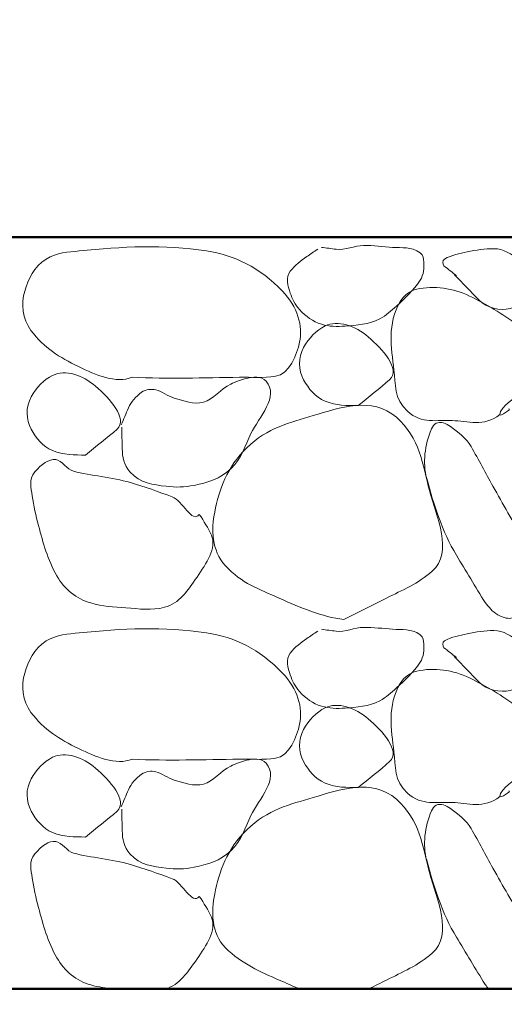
# Model space of a CAD drawing. Extents: x -312 to 328, y -156 to 292.
# Tile 16 of 89: x -227.58 to -223.71, y 205.01 to 212.86. Entities that reach past the tile are written whole.
import ezdxf

# ---------------------------------------------------------------- set-up
doc = ezdxf.new("R2010")
doc.units = 0
doc.header["$MEASUREMENT"] = 0
for name, color, linetype, lineweight in [('Level 1', 253, 'Continuous', 18), ('S-Anno-Patt-Capy', 1, 'Continuous', 18), ('S-Sect-Conc', 6, 'Continuous', 50), ('S-Sect-Fngr', 2, 'Continuous', 50)]:
    doc.layers.add(name, color=color, linetype=linetype, lineweight=lineweight)

msp = doc.modelspace()

# ---------------------------------------------------------------- linework, layer by layer
at = {"layer": 'Level 1', "color": 214, "linetype": 'Continuous', "lineweight": 25}
msp.add_3dface([(-311.9741, -156.26001), (328.0259, -156.26001), (328.0259, 291.73999), (-311.9741, 291.73999)], dxfattribs=at)
msp.add_3dface([(-311.9741, -156.26001), (328.0259, -156.26001), (328.0259, 291.73999), (-311.9741, 291.73999)], dxfattribs=at)
msp.add_3dface([(-311.9741, -156.26001), (328.0259, -156.26001), (328.0259, 291.73999), (-311.9741, 291.73999)], dxfattribs=at)
at = {"layer": 'S-Anno-Patt-Capy'}
for points, knots in [([(-226.67797, 210.01024), (-226.80853, 209.95807), (-226.96828, 210.02853), (-227.10697, 210.09574), (-227.25802, 210.16894), (-227.3809, 210.24366), (-227.48647, 210.38374), (-227.5568, 210.47707), (-227.56502, 210.5992), (-227.53597, 210.69724), (-227.50775, 210.79247), (-227.46314, 210.89245), (-227.36497, 210.95374), (-227.27843, 211.00777), (-227.191, 211.00878), (-227.10097, 211.01824), (-226.76457, 211.05359), (-226.42209, 211.07048), (-226.08547, 211.01824), (-225.85771, 210.9829), (-225.66563, 210.88988), (-225.47797, 210.69724), (-225.36047, 210.57662), (-225.31297, 210.41796), (-225.34147, 210.28924), (-225.36356, 210.1895), (-225.42389, 210.03496), (-225.53497, 210.01774), (-225.63046, 210.00294), (-225.72596, 210.01164), (-225.82147, 210.01024), (-226.1069, 210.00607), (-226.39258, 209.9973), (-226.67797, 210.01024)], [0, 0, 0, 0, 0.0806992, 0.0806992, 0.0806992, 0.1685878, 0.1685878, 0.1685878, 0.2271394, 0.2271394, 0.2271394, 0.2840105, 0.2840105, 0.2840105, 0.3341462, 0.3341462, 0.3341462, 0.5214876, 0.5214876, 0.5214876, 0.6482438, 0.6482438, 0.6482438, 0.7276131, 0.7276131, 0.7276131, 0.7891191, 0.7891191, 0.7891191, 0.8419913, 0.8419913, 0.8419913, 1, 1, 1, 1]), ([(-225.19747, 211.03174), (-225.22661, 211.01244), (-225.25549, 210.99281), (-225.28447, 210.97324), (-225.33323, 210.94032), (-225.37878, 210.90424), (-225.41647, 210.85624), (-225.45365, 210.80889), (-225.43577, 210.73648), (-225.41647, 210.68224), (-225.39971, 210.63515), (-225.38047, 210.59087), (-225.34297, 210.55024), (-225.29062, 210.49352), (-225.23697, 210.4546), (-225.16747, 210.43324), (-225.105, 210.41405), (-225.04093, 210.4135), (-224.97847, 210.41824), (-224.88505, 210.42533), (-224.79102, 210.43058), (-224.70097, 210.47674), (-224.648, 210.5039), (-224.61117, 210.54042), (-224.56897, 210.57874), (-224.49834, 210.64289), (-224.43569, 210.6999), (-224.37997, 210.78424), (-224.35032, 210.82912), (-224.34732, 210.88191), (-224.34997, 210.92974), (-224.35139, 210.95531), (-224.35447, 210.98437), (-224.37997, 211.00324), (-224.45169, 211.05632), (-224.52471, 211.03987), (-224.59897, 211.04674), (-224.67645, 211.05392), (-224.75449, 211.0619), (-224.83147, 211.06174), (-224.9045, 211.0616), (-224.97739, 211.02237), (-225.05047, 211.03174), (-225.08947, 211.03674), (-225.12847, 211.04174), (-225.16747, 211.04674)], [0, 0, 0, 0, 0.0379899, 0.0379899, 0.0379899, 0.1019069, 0.1019069, 0.1019069, 0.1649582, 0.1649582, 0.1649582, 0.2197054, 0.2197054, 0.2197054, 0.296137, 0.296137, 0.296137, 0.3648391, 0.3648391, 0.3648391, 0.4676052, 0.4676052, 0.4676052, 0.5280538, 0.5280538, 0.5280538, 0.6292249, 0.6292249, 0.6292249, 0.6830579, 0.6830579, 0.6830579, 0.7118248, 0.7118248, 0.7118248, 0.7927328, 0.7927328, 0.7927328, 0.8771576, 0.8771576, 0.8771576, 0.9572564, 0.9572564, 0.9572564, 1, 1, 1, 1]), ([(-224.10847, 210.83074), (-224.04197, 210.76224), (-223.97547, 210.69374), (-223.90897, 210.62524), (-223.8495, 210.56398), (-223.74107, 210.53842), (-223.66147, 210.55924), (-223.59732, 210.57603), (-223.53483, 210.62882), (-223.49797, 210.68524), (-223.44986, 210.75889), (-223.50739, 210.87322), (-223.58497, 210.94024), (-223.65028, 210.99666), (-223.71581, 211.03471), (-223.79047, 211.03624), (-223.86108, 211.0377), (-223.93272, 211.0249), (-224.00347, 211.01074), (-224.06621, 210.99819), (-224.12684, 210.98705), (-224.18497, 210.95374), (-224.20153, 210.94426), (-224.20358, 210.91098), (-224.18947, 210.89974), (-224.15666, 210.87361), (-224.12328, 210.84799), (-224.09047, 210.82174)], [0, 0, 0, 0, 0.15649, 0.15649, 0.15649, 0.296446, 0.296446, 0.296446, 0.4092296, 0.4092296, 0.4092296, 0.5564436, 0.5564436, 0.5564436, 0.6803735, 0.6803735, 0.6803735, 0.7975846, 0.7975846, 0.7975846, 0.9015289, 0.9015289, 0.9015289, 0.9311359, 0.9311359, 0.9311359, 1, 1, 1, 1]), ([(-223.74397, 209.71174), (-223.86899, 209.61225), (-223.99878, 209.65934), (-224.12497, 209.66524), (-224.24432, 209.67083), (-224.36457, 209.6349), (-224.48047, 209.73874), (-224.59133, 209.83807), (-224.57493, 209.95532), (-224.58847, 210.06874), (-224.60986, 210.24784), (-224.64441, 210.4371), (-224.53897, 210.61474), (-224.50741, 210.66792), (-224.45958, 210.69972), (-224.40697, 210.71224), (-224.27075, 210.74468), (-224.11393, 210.722), (-223.98547, 210.65824), (-223.84915, 210.59058), (-223.72692, 210.52115), (-223.59997, 210.42424), (-223.50013, 210.34803), (-223.41322, 210.26632), (-223.33747, 210.18574), (-223.2041, 210.04387), (-223.74237, 209.8383), (-223.74397, 209.71174), (-223.74419, 209.69437), (-223.64409, 209.75786), (-223.67197, 209.75824)], [0, 0, 0, 0, 0.1024323, 0.1024323, 0.1024323, 0.1993114, 0.1993114, 0.1993114, 0.2919752, 0.2919752, 0.2919752, 0.4382842, 0.4382842, 0.4382842, 0.4820789, 0.4820789, 0.4820789, 0.5954844, 0.5954844, 0.5954844, 0.7158329, 0.7158329, 0.7158329, 0.8104831, 0.8104831, 0.8104831, 0.9771264, 0.9771264, 0.9771264, 1, 1, 1, 1]), ([(-224.87347, 209.78374), (-224.96193, 209.78454), (-225.05051, 209.7829), (-225.13897, 209.81974), (-225.21881, 209.853), (-225.26935, 209.91807), (-225.30997, 209.99074), (-225.35306, 210.06783), (-225.35373, 210.16756), (-225.30997, 210.24724), (-225.26854, 210.3227), (-225.20832, 210.38608), (-225.13897, 210.41974), (-225.03739, 210.46905), (-224.89788, 210.42245), (-224.79397, 210.33274), (-224.6823, 210.23634), (-224.53254, 210.07348), (-224.62297, 209.99074), (-224.69983, 209.92043), (-224.79255, 209.85428), (-224.87347, 209.78374)], [0, 0, 0, 0, 0.129292, 0.129292, 0.129292, 0.2459897, 0.2459897, 0.2459897, 0.3697663, 0.3697663, 0.3697663, 0.4869769, 0.4869769, 0.4869769, 0.6586719, 0.6586719, 0.6586719, 0.8431872, 0.8431872, 0.8431872, 1, 1, 1, 1]), ([(-227.04997, 209.38924), (-227.13794, 209.39006), (-227.22601, 209.38853), (-227.31397, 209.42524), (-227.39381, 209.45856), (-227.44434, 209.52357), (-227.48497, 209.59624), (-227.52806, 209.67332), (-227.52874, 209.77306), (-227.48497, 209.85274), (-227.44352, 209.9282), (-227.38331, 209.99163), (-227.31397, 210.02524), (-227.21282, 210.07428), (-227.07394, 210.02762), (-226.97047, 209.93824), (-226.85882, 209.84179), (-226.70935, 209.67904), (-226.79947, 209.59624), (-226.87606, 209.52588), (-226.96916, 209.45983), (-227.04997, 209.38924)], [0, 0, 0, 0, 0.1287575, 0.1287575, 0.1287575, 0.245621, 0.245621, 0.245621, 0.3695735, 0.3695735, 0.3695735, 0.4869507, 0.4869507, 0.4869507, 0.6581869, 0.6581869, 0.6581869, 0.8429644, 0.8429644, 0.8429644, 1, 1, 1, 1]), ([(-226.76197, 209.61124), (-226.76096, 209.55423), (-226.7592, 209.49724), (-226.75747, 209.44024), (-226.75549, 209.37497), (-226.74885, 209.31202), (-226.69597, 209.25424), (-226.61236, 209.16289), (-226.51026, 209.15312), (-226.40797, 209.14024), (-226.33412, 209.13095), (-226.25803, 209.13206), (-226.18447, 209.14774), (-226.07781, 209.17048), (-225.97458, 209.19704), (-225.88897, 209.28124), (-225.80418, 209.36463), (-225.77715, 209.46369), (-225.72997, 209.56024), (-225.666, 209.69114), (-225.50048, 209.85817), (-225.60997, 209.97874), (-225.64924, 210.02198), (-225.71538, 210.01391), (-225.76447, 210.00124), (-225.80715, 209.99024), (-225.85063, 209.97416), (-225.89197, 209.95474), (-225.97143, 209.91743), (-226.02914, 209.83247), (-226.10947, 209.81074), (-226.18224, 209.79106), (-226.26965, 209.82118), (-226.34347, 209.84374), (-226.3938, 209.85913), (-226.44074, 209.89749), (-226.49047, 209.90974), (-226.52571, 209.91843), (-226.56843, 209.91462), (-226.60297, 209.89024), (-226.65224, 209.85547), (-226.68592, 209.81548), (-226.70797, 209.76574), (-226.72789, 209.72081), (-226.74637, 209.67548), (-226.76647, 209.63074)], [0, 0, 0, 0, 0.0509803, 0.0509803, 0.0509803, 0.109365, 0.109365, 0.109365, 0.2016765, 0.2016765, 0.2016765, 0.2683231, 0.2683231, 0.2683231, 0.3649605, 0.3649605, 0.3649605, 0.4606649, 0.4606649, 0.4606649, 0.5904154, 0.5904154, 0.5904154, 0.6369463, 0.6369463, 0.6369463, 0.677393, 0.677393, 0.677393, 0.7551332, 0.7551332, 0.7551332, 0.8255617, 0.8255617, 0.8255617, 0.8735848, 0.8735848, 0.8735848, 0.9076128, 0.9076128, 0.9076128, 0.9561512, 0.9561512, 0.9561512, 1, 1, 1, 1]), ([(-224.98897, 208.07674), (-225.1622, 208.09887), (-225.33348, 208.1709), (-225.50497, 208.24774), (-225.6629, 208.31851), (-225.80483, 208.36543), (-225.93397, 208.50574), (-226.04682, 208.62835), (-226.0466, 208.79808), (-226.01947, 208.93474), (-225.98389, 209.11393), (-225.92339, 209.29068), (-225.76297, 209.44774), (-225.59841, 209.60886), (-225.41848, 209.64914), (-225.23347, 209.70424), (-225.02447, 209.76649), (-224.76327, 209.86076), (-224.56897, 209.69074), (-224.38134, 209.52656), (-224.36082, 209.31287), (-224.30497, 209.10574), (-224.24895, 208.89796), (-224.11387, 208.61324), (-224.28397, 208.46224), (-224.3957, 208.36306), (-224.52249, 208.31101), (-224.64847, 208.24774), (-224.76197, 208.19074), (-224.87547, 208.13374), (-224.98897, 208.07674)], [0, 0, 0, 0, 0.1007071, 0.1007071, 0.1007071, 0.1934496, 0.1934496, 0.1934496, 0.2744896, 0.2744896, 0.2744896, 0.3807463, 0.3807463, 0.3807463, 0.4897456, 0.4897456, 0.4897456, 0.6128768, 0.6128768, 0.6128768, 0.7317793, 0.7317793, 0.7317793, 0.8510581, 0.8510581, 0.8510581, 0.9294107, 0.9294107, 0.9294107, 1, 1, 1, 1]), ([(-223.86097, 208.21174), (-223.93783, 208.33803), (-224.01409, 208.46448), (-224.09047, 208.59124), (-224.20349, 208.77883), (-224.27098, 208.99578), (-224.32747, 209.20324), (-224.36159, 209.32856), (-224.34287, 209.46803), (-224.28847, 209.59774), (-224.28043, 209.61691), (-224.26792, 209.63401), (-224.25097, 209.64274), (-224.2176, 209.65995), (-224.17023, 209.6411), (-224.13847, 209.61724), (-224.07479, 209.56942), (-224.00976, 209.52414), (-223.97197, 209.45674), (-223.91295, 209.35148), (-223.85643, 209.24536), (-223.79797, 209.14024), (-223.71937, 208.99891), (-223.6381, 208.85927), (-223.55947, 208.71724), (-223.49266, 208.59656), (-223.48576, 208.44312), (-223.49797, 208.30924), (-223.5041, 208.24198), (-223.52815, 208.18118), (-223.58947, 208.12324), (-223.62174, 208.09275), (-223.66054, 208.07985), (-223.69297, 208.08874), (-223.73512, 208.1003), (-223.78522, 208.12336), (-223.81597, 208.15924), (-223.83097, 208.17674), (-223.84597, 208.19424), (-223.86097, 208.21174)], [0, 0, 0, 0, 0.1202512, 0.1202512, 0.1202512, 0.2981987, 0.2981987, 0.2981987, 0.4056859, 0.4056859, 0.4056859, 0.4215685, 0.4215685, 0.4215685, 0.4528459, 0.4528459, 0.4528459, 0.5155511, 0.5155511, 0.5155511, 0.6134813, 0.6134813, 0.6134813, 0.7451493, 0.7451493, 0.7451493, 0.8570252, 0.8570252, 0.8570252, 0.9132298, 0.9132298, 0.9132298, 0.942811, 0.942811, 0.942811, 0.9812514, 0.9812514, 0.9812514, 1, 1, 1, 1]), ([(-226.14247, 208.91524), (-226.10631, 208.86171), (-226.07046, 208.80604), (-226.04647, 208.75024), (-226.00207, 208.64696), (-226.08605, 208.52381), (-226.16047, 208.41574), (-226.23512, 208.30734), (-226.30253, 208.20469), (-226.41997, 208.17424), (-226.52235, 208.1477), (-226.62651, 208.16218), (-226.72897, 208.16974), (-226.82286, 208.17668), (-226.91639, 208.18075), (-227.00947, 208.20874), (-227.12312, 208.24293), (-227.21979, 208.31923), (-227.27947, 208.42474), (-227.35335, 208.55536), (-227.38901, 208.68734), (-227.42647, 208.82674), (-227.44766, 208.9056), (-227.46343, 208.98465), (-227.47597, 209.06374), (-227.4859, 209.12635), (-227.50673, 209.19118), (-227.45497, 209.25424), (-227.40265, 209.31799), (-227.34277, 209.35976), (-227.28847, 209.35324), (-227.24077, 209.34752), (-227.19666, 209.27345), (-227.14597, 209.26024), (-227.00839, 209.22441), (-226.84097, 209.21225), (-226.69297, 209.17024), (-226.57972, 209.1381), (-226.46939, 209.09626), (-226.35847, 209.05624), (-226.27751, 209.02703), (-226.19855, 208.83879), (-226.14247, 208.91524)], [0, 0, 0, 0, 0.0461585, 0.0461585, 0.0461585, 0.1316089, 0.1316089, 0.1316089, 0.2173245, 0.2173245, 0.2173245, 0.2920487, 0.2920487, 0.2920487, 0.3605261, 0.3605261, 0.3605261, 0.4441331, 0.4441331, 0.4441331, 0.5476318, 0.5476318, 0.5476318, 0.6061751, 0.6061751, 0.6061751, 0.6525171, 0.6525171, 0.6525171, 0.699356, 0.699356, 0.699356, 0.7405014, 0.7405014, 0.7405014, 0.8521778, 0.8521778, 0.8521778, 0.9376282, 0.9376282, 0.9376282, 1, 1, 1, 1]), ([(-226.67797, 206.96224), (-226.80853, 206.91007), (-226.96828, 206.98053), (-227.10697, 207.04774), (-227.25802, 207.12094), (-227.3809, 207.19566), (-227.48647, 207.33574), (-227.5568, 207.42907), (-227.56502, 207.5512), (-227.53597, 207.64924), (-227.50775, 207.74447), (-227.46314, 207.84445), (-227.36497, 207.90574), (-227.27843, 207.95977), (-227.191, 207.96078), (-227.10097, 207.97024), (-226.76457, 208.00559), (-226.42209, 208.02248), (-226.08547, 207.97024), (-225.85771, 207.9349), (-225.66563, 207.84188), (-225.47797, 207.64924), (-225.36047, 207.52862), (-225.31297, 207.36996), (-225.34147, 207.24124), (-225.36356, 207.1415), (-225.42389, 206.98696), (-225.53497, 206.96974), (-225.63046, 206.95494), (-225.72596, 206.96364), (-225.82147, 206.96224), (-226.1069, 206.95807), (-226.39258, 206.9493), (-226.67797, 206.96224)], [0, 0, 0, 0, 0.0806992, 0.0806992, 0.0806992, 0.1685878, 0.1685878, 0.1685878, 0.2271394, 0.2271394, 0.2271394, 0.2840105, 0.2840105, 0.2840105, 0.3341462, 0.3341462, 0.3341462, 0.5214876, 0.5214876, 0.5214876, 0.6482438, 0.6482438, 0.6482438, 0.7276131, 0.7276131, 0.7276131, 0.7891191, 0.7891191, 0.7891191, 0.8419913, 0.8419913, 0.8419913, 1, 1, 1, 1]), ([(-225.19747, 207.98374), (-225.22661, 207.96444), (-225.25549, 207.94481), (-225.28447, 207.92524), (-225.33323, 207.89232), (-225.37878, 207.85624), (-225.41647, 207.80824), (-225.45365, 207.76089), (-225.43577, 207.68848), (-225.41647, 207.63424), (-225.39971, 207.58715), (-225.38047, 207.54287), (-225.34297, 207.50224), (-225.29062, 207.44552), (-225.23697, 207.4066), (-225.16747, 207.38524), (-225.105, 207.36605), (-225.04093, 207.3655), (-224.97847, 207.37024), (-224.88505, 207.37733), (-224.79102, 207.38258), (-224.70097, 207.42874), (-224.648, 207.4559), (-224.61117, 207.49242), (-224.56897, 207.53074), (-224.49834, 207.59489), (-224.43569, 207.6519), (-224.37997, 207.73624), (-224.35032, 207.78112), (-224.34732, 207.83391), (-224.34997, 207.88174), (-224.35139, 207.90731), (-224.35447, 207.93637), (-224.37997, 207.95524), (-224.45169, 208.00832), (-224.52471, 207.99187), (-224.59897, 207.99874), (-224.67645, 208.00592), (-224.75449, 208.0139), (-224.83147, 208.01374), (-224.9045, 208.0136), (-224.97739, 207.97437), (-225.05047, 207.98374), (-225.08947, 207.98874), (-225.12847, 207.99374), (-225.16747, 207.99874)], [0, 0, 0, 0, 0.0379899, 0.0379899, 0.0379899, 0.1019069, 0.1019069, 0.1019069, 0.1649582, 0.1649582, 0.1649582, 0.2197054, 0.2197054, 0.2197054, 0.296137, 0.296137, 0.296137, 0.3648391, 0.3648391, 0.3648391, 0.4676052, 0.4676052, 0.4676052, 0.5280538, 0.5280538, 0.5280538, 0.6292249, 0.6292249, 0.6292249, 0.6830579, 0.6830579, 0.6830579, 0.7118248, 0.7118248, 0.7118248, 0.7927328, 0.7927328, 0.7927328, 0.8771576, 0.8771576, 0.8771576, 0.9572564, 0.9572564, 0.9572564, 1, 1, 1, 1]), ([(-224.10847, 207.78274), (-224.04197, 207.71424), (-223.97547, 207.64574), (-223.90897, 207.57724), (-223.8495, 207.51598), (-223.74107, 207.49042), (-223.66147, 207.51124), (-223.59732, 207.52803), (-223.53483, 207.58082), (-223.49797, 207.63724), (-223.44986, 207.71089), (-223.50739, 207.82522), (-223.58497, 207.89224), (-223.65028, 207.94866), (-223.71581, 207.98671), (-223.79047, 207.98824), (-223.86108, 207.9897), (-223.93272, 207.9769), (-224.00347, 207.96274), (-224.06621, 207.95019), (-224.12684, 207.93905), (-224.18497, 207.90574), (-224.20153, 207.89626), (-224.20358, 207.86298), (-224.18947, 207.85174), (-224.15666, 207.82561), (-224.12328, 207.79999), (-224.09047, 207.77374)], [0, 0, 0, 0, 0.15649, 0.15649, 0.15649, 0.296446, 0.296446, 0.296446, 0.4092296, 0.4092296, 0.4092296, 0.5564436, 0.5564436, 0.5564436, 0.6803735, 0.6803735, 0.6803735, 0.7975846, 0.7975846, 0.7975846, 0.9015289, 0.9015289, 0.9015289, 0.9311359, 0.9311359, 0.9311359, 1, 1, 1, 1]), ([(-223.74397, 206.66374), (-223.86899, 206.56425), (-223.99878, 206.61134), (-224.12497, 206.61724), (-224.24432, 206.62283), (-224.36457, 206.5869), (-224.48047, 206.69074), (-224.59133, 206.79007), (-224.57493, 206.90732), (-224.58847, 207.02074), (-224.60986, 207.19984), (-224.64441, 207.3891), (-224.53897, 207.56674), (-224.50741, 207.61992), (-224.45958, 207.65172), (-224.40697, 207.66424), (-224.27075, 207.69668), (-224.11393, 207.674), (-223.98547, 207.61024), (-223.84915, 207.54258), (-223.72692, 207.47315), (-223.59997, 207.37624), (-223.50013, 207.30003), (-223.41322, 207.21832), (-223.33747, 207.13774), (-223.2041, 206.99587), (-223.74237, 206.7903), (-223.74397, 206.66374), (-223.74419, 206.64637), (-223.64409, 206.70986), (-223.67197, 206.71024)], [0, 0, 0, 0, 0.1024323, 0.1024323, 0.1024323, 0.1993114, 0.1993114, 0.1993114, 0.2919752, 0.2919752, 0.2919752, 0.4382842, 0.4382842, 0.4382842, 0.4820789, 0.4820789, 0.4820789, 0.5954844, 0.5954844, 0.5954844, 0.7158329, 0.7158329, 0.7158329, 0.8104831, 0.8104831, 0.8104831, 0.9771264, 0.9771264, 0.9771264, 1, 1, 1, 1]), ([(-224.87347, 206.73574), (-224.96193, 206.73654), (-225.05051, 206.7349), (-225.13897, 206.77174), (-225.21881, 206.805), (-225.26935, 206.87007), (-225.30997, 206.94274), (-225.35306, 207.01983), (-225.35373, 207.11956), (-225.30997, 207.19924), (-225.26854, 207.2747), (-225.20832, 207.33808), (-225.13897, 207.37174), (-225.03739, 207.42105), (-224.89788, 207.37445), (-224.79397, 207.28474), (-224.6823, 207.18834), (-224.53254, 207.02548), (-224.62297, 206.94274), (-224.69983, 206.87243), (-224.79255, 206.80628), (-224.87347, 206.73574)], [0, 0, 0, 0, 0.129292, 0.129292, 0.129292, 0.2459897, 0.2459897, 0.2459897, 0.3697663, 0.3697663, 0.3697663, 0.4869769, 0.4869769, 0.4869769, 0.6586719, 0.6586719, 0.6586719, 0.8431872, 0.8431872, 0.8431872, 1, 1, 1, 1]), ([(-227.04997, 206.34124), (-227.13794, 206.34206), (-227.22601, 206.34053), (-227.31397, 206.37724), (-227.39381, 206.41056), (-227.44434, 206.47557), (-227.48497, 206.54824), (-227.52806, 206.62532), (-227.52874, 206.72506), (-227.48497, 206.80474), (-227.44352, 206.8802), (-227.38331, 206.94363), (-227.31397, 206.97724), (-227.21282, 207.02628), (-227.07394, 206.97962), (-226.97047, 206.89024), (-226.85882, 206.79379), (-226.70935, 206.63104), (-226.79947, 206.54824), (-226.87606, 206.47788), (-226.96916, 206.41183), (-227.04997, 206.34124)], [0, 0, 0, 0, 0.1287575, 0.1287575, 0.1287575, 0.245621, 0.245621, 0.245621, 0.3695735, 0.3695735, 0.3695735, 0.4869507, 0.4869507, 0.4869507, 0.6581869, 0.6581869, 0.6581869, 0.8429644, 0.8429644, 0.8429644, 1, 1, 1, 1]), ([(-226.76197, 206.56324), (-226.76096, 206.50623), (-226.7592, 206.44924), (-226.75747, 206.39224), (-226.75549, 206.32697), (-226.74885, 206.26402), (-226.69597, 206.20624), (-226.61236, 206.11489), (-226.51026, 206.10512), (-226.40797, 206.09224), (-226.33412, 206.08295), (-226.25803, 206.08406), (-226.18447, 206.09974), (-226.07781, 206.12248), (-225.97458, 206.14904), (-225.88897, 206.23324), (-225.80418, 206.31663), (-225.77715, 206.41569), (-225.72997, 206.51224), (-225.666, 206.64314), (-225.50048, 206.81017), (-225.60997, 206.93074), (-225.64924, 206.97398), (-225.71538, 206.96591), (-225.76447, 206.95324), (-225.80715, 206.94224), (-225.85063, 206.92616), (-225.89197, 206.90674), (-225.97143, 206.86943), (-226.02914, 206.78447), (-226.10947, 206.76274), (-226.18224, 206.74306), (-226.26965, 206.77318), (-226.34347, 206.79574), (-226.3938, 206.81113), (-226.44074, 206.84949), (-226.49047, 206.86174), (-226.52571, 206.87043), (-226.56843, 206.86662), (-226.60297, 206.84224), (-226.65224, 206.80747), (-226.68592, 206.76748), (-226.70797, 206.71774), (-226.72789, 206.67281), (-226.74637, 206.62748), (-226.76647, 206.58274)], [0, 0, 0, 0, 0.0509803, 0.0509803, 0.0509803, 0.109365, 0.109365, 0.109365, 0.2016765, 0.2016765, 0.2016765, 0.2683231, 0.2683231, 0.2683231, 0.3649605, 0.3649605, 0.3649605, 0.4606649, 0.4606649, 0.4606649, 0.5904154, 0.5904154, 0.5904154, 0.6369463, 0.6369463, 0.6369463, 0.677393, 0.677393, 0.677393, 0.7551332, 0.7551332, 0.7551332, 0.8255617, 0.8255617, 0.8255617, 0.8735848, 0.8735848, 0.8735848, 0.9076128, 0.9076128, 0.9076128, 0.9561512, 0.9561512, 0.9561512, 1, 1, 1, 1]), ([(-225.33985, 205.12874), (-225.39541, 205.15117), (-225.44998, 205.17575), (-225.50497, 205.19974), (-225.65813, 205.26655), (-225.80064, 205.32652), (-225.93397, 205.45774), (-226.05048, 205.57241), (-226.0466, 205.75008), (-226.01947, 205.88674), (-225.98389, 206.06593), (-225.92339, 206.24268), (-225.76297, 206.39974), (-225.59841, 206.56086), (-225.41848, 206.60114), (-225.23347, 206.65624), (-225.02447, 206.71849), (-224.76327, 206.81276), (-224.56897, 206.64274), (-224.38134, 206.47856), (-224.36082, 206.26487), (-224.30497, 206.05774), (-224.24895, 205.84996), (-224.11387, 205.56523), (-224.28397, 205.41424), (-224.3957, 205.31506), (-224.52249, 205.26301), (-224.64847, 205.19974), (-224.6956, 205.17608), (-224.74272, 205.15241), (-224.78985, 205.12874)], [0, 0, 0, 0, 0.0373598, 0.0373598, 0.0373598, 0.1414115, 0.1414115, 0.1414115, 0.2323337, 0.2323337, 0.2323337, 0.3515475, 0.3515475, 0.3515475, 0.4738385, 0.4738385, 0.4738385, 0.6119847, 0.6119847, 0.6119847, 0.7453863, 0.7453863, 0.7453863, 0.8792103, 0.8792103, 0.8792103, 0.9671174, 0.9671174, 0.9671174, 1, 1, 1, 1]), ([(-223.86097, 205.16374), (-223.93783, 205.29003), (-224.01409, 205.41648), (-224.09047, 205.54324), (-224.20349, 205.73083), (-224.27098, 205.94778), (-224.32747, 206.15524), (-224.36159, 206.28056), (-224.34287, 206.42003), (-224.28847, 206.54974), (-224.28043, 206.56891), (-224.26792, 206.58601), (-224.25097, 206.59474), (-224.2176, 206.61195), (-224.17023, 206.5931), (-224.13847, 206.56924), (-224.07479, 206.52142), (-224.00976, 206.47614), (-223.97197, 206.40874), (-223.91295, 206.30348), (-223.85643, 206.19736), (-223.79797, 206.09224), (-223.71937, 205.95091), (-223.6379, 205.81231), (-223.55947, 205.66924), (-223.49283, 205.54769), (-223.4801, 205.39431), (-223.49797, 205.26124), (-223.50404, 205.21606), (-223.51774, 205.16902), (-223.54347, 205.12874)], [0, 0, 0, 0, 0.1343573, 0.1343573, 0.1343573, 0.3331788, 0.3331788, 0.3331788, 0.4532748, 0.4532748, 0.4532748, 0.4710206, 0.4710206, 0.4710206, 0.5059669, 0.5059669, 0.5059669, 0.5760278, 0.5760278, 0.5760278, 0.6854457, 0.6854457, 0.6854457, 0.832559, 0.832559, 0.832559, 0.9575585, 0.9575585, 0.9575585, 1, 1, 1, 1]), ([(-226.8231, 205.12874), (-226.8859, 205.13425), (-226.94766, 205.14392), (-227.00947, 205.16074), (-227.12249, 205.19151), (-227.2195, 205.2714), (-227.27947, 205.37674), (-227.35371, 205.50715), (-227.38901, 205.63934), (-227.42647, 205.77874), (-227.44766, 205.8576), (-227.46343, 205.93665), (-227.47597, 206.01574), (-227.4859, 206.07835), (-227.50673, 206.14318), (-227.45497, 206.20624), (-227.40265, 206.26999), (-227.34277, 206.31176), (-227.28847, 206.30524), (-227.24077, 206.29952), (-227.19666, 206.22545), (-227.14597, 206.21224), (-227.00839, 206.17641), (-226.84097, 206.16425), (-226.69297, 206.12224), (-226.57972, 206.0901), (-226.46939, 206.04826), (-226.35847, 206.00824), (-226.27751, 205.97903), (-226.19855, 205.79079), (-226.14247, 205.86724)], [0, 0, 0, 0, 0.0667324, 0.0667324, 0.0667324, 0.188751, 0.188751, 0.188751, 0.3398002, 0.3398002, 0.3398002, 0.42524, 0.42524, 0.42524, 0.4928729, 0.4928729, 0.4928729, 0.5612311, 0.5612311, 0.5612311, 0.6212798, 0.6212798, 0.6212798, 0.7842637, 0.7842637, 0.7842637, 0.9089727, 0.9089727, 0.9089727, 1, 1, 1, 1]), ([(-226.14247, 205.86724), (-226.10631, 205.81371), (-226.07031, 205.75806), (-226.04647, 205.70224), (-226.00233, 205.59892), (-226.0859, 205.47435), (-226.16047, 205.36774), (-226.23353, 205.2633), (-226.3, 205.16217), (-226.41097, 205.12874)], [0, 0, 0, 0, 0.2143657, 0.2143657, 0.2143657, 0.6112076, 0.6112076, 0.6112076, 1, 1, 1, 1])]:
    msp.add_open_spline(points, degree=3, knots=knots, dxfattribs=at)
msp.add_open_spline([(-223.83097, 205.12874), (-223.84097, 205.14041), (-223.85097, 205.15208), (-223.86097, 205.16374)], degree=3, dxfattribs=at)
at = {"layer": 'S-Sect-Conc'}
msp.add_line((-229.38535, 211.12874), (-205.38535, 211.12874), dxfattribs=at)
at = {"layer": 'S-Sect-Fngr'}
msp.add_line((-229.38535, 205.12874), (-205.38535, 205.12874), dxfattribs=at)

doc.saveas('drawing.dxf')
